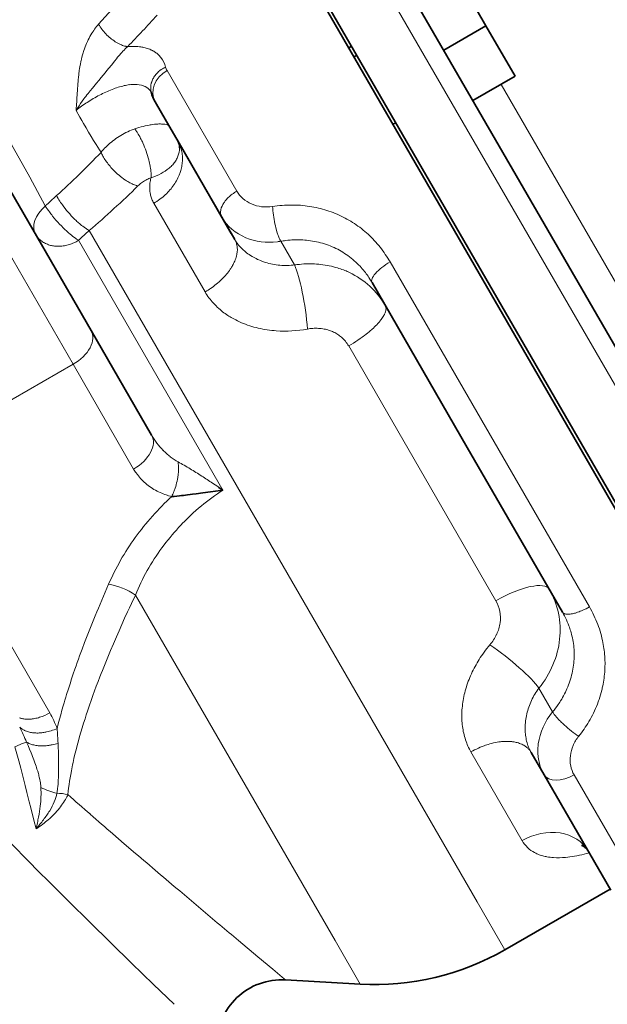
# Model space of a CAD drawing. Header units: inches. Extents: x 2990 to 3303, y 339 to 666.
# Tile 15 of 26: x 3242 to 3260, y 465 to 495. Entities that reach past the tile are written whole.
import ezdxf

# ---------------------------------------------------------------- set-up
doc = ezdxf.new("R2010")
doc.units = ezdxf.units.IN
doc.header["$MEASUREMENT"] = 0

msp = doc.modelspace()

# ---------------------------------------------------------------- linework, layer by layer
at = {"color": 7, "lineweight": 35}
for p, q in [((3267.588, 468.055), (3249.588, 499.232)), ((3267.675, 468.105), (3249.675, 499.282)), ((3253.118, 498.118), (3269.454, 469.824)), ((3244.397, 485.747), (3239.683, 493.91)), ((3253.055, 487.227), (3255.99, 482.143)), ((3255.99, 482.143), (3258.925, 477.06)), ((3258.359, 472.04), (3260.413, 468.483))]:
    msp.add_line(p, q, dxfattribs=at)
at = {"color": 7, "lineweight": 13}
for p, q in [((3252.336, 498.273), (3269.234, 469.005)), ((3238.606, 493.776), (3243.843, 484.705)), ((3248.887, 490.047), (3246.738, 493.769)), ((3257.032, 493.338), (3266.053, 477.714)), ((3256.291, 468.13), (3244.338, 488.833)), ((3248.456, 480.824), (3244.007, 488.531)), ((3259.755, 477.223), (3253.612, 487.863)), ((3252.336, 485.273), (3256.874, 477.414)), ((3238.647, 481.705), (3243.843, 484.705)), ((3243.122, 473.954), (3238.647, 481.705)), ((3245.762, 477.589), (3251.915, 466.932)), ((3261.432, 468.318), (3259.283, 472.04))]:
    msp.add_line(p, q, dxfattribs=at)
at = {"color": 7, "lineweight": 35, "ltscale": 0.225}
for p, q in [((3256.565, 495.147), (3255.665, 496.706)), ((3257.465, 493.588), (3256.565, 495.147))]:
    msp.add_line(p, q, dxfattribs=at)
at = {"color": 7, "lineweight": 35, "ltscale": 0.187501}
for p, q in [((3255.266, 494.397), (3256.565, 495.147)), ((3257.465, 493.588), (3256.166, 492.838))]:
    msp.add_line(p, q, dxfattribs=at)
at = {"color": 7, "lineweight": 35, "ltscale": 0.012499}
msp.add_line((3252.338, 494.469), (3252.425, 494.519), dxfattribs=at)
at = {"color": 7, "lineweight": 35, "ltscale": 0.012502}
for p, q in [((3252.588, 494.237), (3252.501, 494.187)), ((3253.788, 492.158), (3253.701, 492.108))]:
    msp.add_line(p, q, dxfattribs=at)
at = {"color": 7, "lineweight": 35, "ltscale": 0.000271}
msp.add_line((3246.249, 493.102), (3246.25, 493.1), dxfattribs=at)
at = {"color": 7, "lineweight": 35, "ltscale": 0.088295}
msp.add_line((3246.372, 492.803), (3246.725, 492.192), dxfattribs=at)
at = {"color": 7, "lineweight": 35, "ltscale": 0.095726}
msp.add_line((3246.725, 492.192), (3247.108, 491.528), dxfattribs=at)
at = {"color": 7, "lineweight": 35, "ltscale": 0.412247}
msp.add_line((3247.068, 491.597), (3248.717, 488.741), dxfattribs=at)
at = {"color": 7, "lineweight": 35, "ltscale": 0.157556}
msp.add_line((3247.108, 491.528), (3247.738, 490.437), dxfattribs=at)
at = {"color": 7, "lineweight": 35, "ltscale": 0.171809}
msp.add_line((3247.738, 490.437), (3248.425, 489.246), dxfattribs=at)
at = {"color": 7, "lineweight": 13, "ltscale": 0.394726}
msp.add_line((3246.331, 489.674), (3247.91, 486.939), dxfattribs=at)
at = {"color": 7, "lineweight": 35, "ltscale": 0.100469}
msp.add_line((3248.425, 489.246), (3248.827, 488.55), dxfattribs=at)
at = {"color": 7, "lineweight": 13, "ltscale": 0.105499}
for p, q in [((3250.664, 487.769), (3250.242, 488.5)), ((3258.621, 473.986), (3258.199, 474.717))]:
    msp.add_line(p, q, dxfattribs=at)
at = {"color": 7, "lineweight": 35, "ltscale": 0.466238}
msp.add_line((3246.262, 482.516), (3244.397, 485.747), dxfattribs=at)
at = {"color": 7, "lineweight": 13, "ltscale": 0.466238}
msp.add_line((3243.843, 484.705), (3245.708, 481.475), dxfattribs=at)
at = {"color": 7, "lineweight": 13, "ltscale": 0.0242}
msp.add_line((3248.139, 481.04), (3248.3, 480.932), dxfattribs=at)
at = {"color": 7, "lineweight": 13, "ltscale": 0.394725}
msp.add_line((3256.104, 472.747), (3257.682, 470.012), dxfattribs=at)
at = {"color": 7, "lineweight": 35, "ltscale": 0.10047}
msp.add_line((3257.957, 472.736), (3258.359, 472.04), dxfattribs=at)
at = {"color": 7, "lineweight": 13, "ltscale": 0.013508}
msp.add_line((3242.771, 470.46), (3242.701, 470.377), dxfattribs=at)
at = {"color": 7, "lineweight": 13, "ltscale": 0.008231}
msp.add_line((3242.721, 470.471), (3242.708, 470.406), dxfattribs=at)
at = {"color": 7, "lineweight": 13, "ltscale": 0.011747}
msp.add_line((3242.741, 470.562), (3242.721, 470.471), dxfattribs=at)
at = {"color": 7, "lineweight": 13, "ltscale": 0.009325}
msp.add_line((3242.818, 470.517), (3242.771, 470.46), dxfattribs=at)
at = {"color": 7, "lineweight": 13, "ltscale": 0.001869}
msp.add_line((3242.704, 470.391), (3242.701, 470.377), dxfattribs=at)
at = {"color": 7, "lineweight": 13, "ltscale": 0.001893}
msp.add_line((3242.708, 470.406), (3242.704, 470.391), dxfattribs=at)
at = {"color": 7, "lineweight": 13, "ltscale": 0.057578}
msp.add_line((3245.071, 470.22), (3245.42, 469.919), dxfattribs=at)
at = {"color": 7, "lineweight": 13, "ltscale": 0.057319}
msp.add_line((3245.42, 469.919), (3245.768, 469.62), dxfattribs=at)
at = {"color": 7, "lineweight": 13, "ltscale": 0.105914}
msp.add_line((3247.129, 468.46), (3247.776, 467.913), dxfattribs=at)
at = {"color": 7, "lineweight": 35, "ltscale": 0.468312}
msp.add_line((3260.392, 468.519), (3257.148, 466.646), dxfattribs=at)
at = {"color": 7, "lineweight": 13, "ltscale": 0.214231}
msp.add_line((3256.291, 468.13), (3257.148, 466.646), dxfattribs=at)
at = {"color": 7, "lineweight": 13, "ltscale": 0.096503}
msp.add_line((3248.944, 466.929), (3249.535, 466.432), dxfattribs=at)
at = {"color": 7, "lineweight": 13, "ltscale": 0.194163}
msp.add_line((3251.915, 466.932), (3252.691, 465.587), dxfattribs=at)
at = {"color": 7, "lineweight": 13, "ltscale": 0.074767}
msp.add_line((3249.535, 466.432), (3249.994, 466.048), dxfattribs=at)
at = {"color": 7, "lineweight": 13, "ltscale": 0.047695}
msp.add_line((3249.994, 466.048), (3250.286, 465.803), dxfattribs=at)
at = {"color": 7, "lineweight": 13, "ltscale": 0.016427}
msp.add_line((3250.286, 465.803), (3250.387, 465.719), dxfattribs=at)
at = {"color": 7, "lineweight": 35, "ltscale": 0.288504}
msp.add_line((3250.387, 465.719), (3252.691, 465.587), dxfattribs=at)
at = {"color": 7, "lineweight": 13}
for points in [[(3242.986, 489.589), (3242.504, 490.473), (3241.998, 491.397), (3241.473, 492.349), (3241.051, 493.113), (3240.623, 493.888), (3239.651, 495.638), (3238.863, 497.055)], [(3244.628, 495.193), (3244.596, 495.157), (3244.565, 495.12), (3244.535, 495.083), (3244.506, 495.044), (3244.477, 495.005), (3244.45, 494.965), (3244.435, 494.941), (3244.419, 494.916), (3244.39, 494.867), (3244.361, 494.817), (3244.334, 494.766), (3244.308, 494.715), (3244.283, 494.66), (3244.258, 494.605), (3244.235, 494.55), (3244.213, 494.495), (3244.193, 494.439), (3244.174, 494.383), (3244.163, 494.35), (3244.152, 494.316), (3244.132, 494.249), (3244.114, 494.182), (3244.098, 494.115), (3244.089, 494.078), (3244.081, 494.041), (3244.066, 493.968), (3244.052, 493.896), (3244.04, 493.824), (3244.033, 493.778), (3244.027, 493.733), (3244.021, 493.686), (3244.015, 493.64), (3244.005, 493.55), (3243.999, 493.489), (3243.994, 493.429), (3243.988, 493.361), (3243.983, 493.294), (3243.978, 493.213), (3243.975, 493.159), (3243.969, 493.053), (3243.96, 492.898), (3243.956, 492.821), (3243.949, 492.705), (3243.941, 492.587), (3243.937, 492.537)], [(3245.524, 494.505), (3245.509, 494.507), (3245.494, 494.509), (3245.478, 494.512), (3245.463, 494.515), (3245.431, 494.523), (3245.399, 494.532), (3245.367, 494.543), (3245.335, 494.555), (3245.309, 494.566), (3245.283, 494.578), (3245.257, 494.591), (3245.238, 494.601), (3245.218, 494.611), (3245.18, 494.633), (3245.142, 494.657), (3245.103, 494.682), (3245.065, 494.709), (3245.028, 494.737), (3244.991, 494.767), (3244.955, 494.797), (3244.919, 494.829), (3244.885, 494.862), (3244.851, 494.896), (3244.819, 494.93), (3244.788, 494.966), (3244.758, 495.002), (3244.729, 495.039), (3244.702, 495.076), (3244.676, 495.114), (3244.664, 495.133), (3244.652, 495.152), (3244.641, 495.171), (3244.628, 495.193)], [(3243.937, 492.537), (3243.981, 492.609), (3244.027, 492.68), (3244.074, 492.75), (3244.123, 492.82), (3244.173, 492.889), (3244.203, 492.93), (3244.234, 492.971), (3244.268, 493.015), (3244.302, 493.058), (3244.368, 493.142), (3244.435, 493.224), (3244.478, 493.275), (3244.562, 493.376), (3244.635, 493.462), (3244.707, 493.548), (3244.767, 493.62), (3244.827, 493.692), (3244.886, 493.764), (3244.945, 493.837), (3245.022, 493.934), (3245.125, 494.065), (3245.177, 494.13), (3245.215, 494.177), (3245.254, 494.225), (3245.28, 494.256), (3245.307, 494.287), (3245.341, 494.325), (3245.376, 494.363), (3245.411, 494.4), (3245.448, 494.436), (3245.467, 494.455), (3245.487, 494.473), (3245.505, 494.489), (3245.524, 494.505)], [(3245.524, 494.505), (3245.578, 494.509), (3245.632, 494.511), (3245.685, 494.512), (3245.737, 494.511), (3245.788, 494.509), (3245.838, 494.506), (3245.886, 494.501), (3245.91, 494.497), (3245.934, 494.494), (3245.965, 494.489), (3245.996, 494.483), (3246.027, 494.477), (3246.063, 494.468), (3246.099, 494.458), (3246.134, 494.447), (3246.169, 494.435), (3246.202, 494.422), (3246.235, 494.408), (3246.253, 494.399), (3246.27, 494.391), (3246.287, 494.382), (3246.304, 494.373), (3246.326, 494.36), (3246.348, 494.347), (3246.369, 494.333), (3246.394, 494.316), (3246.418, 494.298), (3246.441, 494.279), (3246.463, 494.259), (3246.484, 494.239), (3246.506, 494.216), (3246.527, 494.193), (3246.547, 494.169)], [(3246.695, 493.872), (3246.66, 493.855), (3246.626, 493.837), (3246.593, 493.817), (3246.577, 493.807), (3246.561, 493.796), (3246.545, 493.785), (3246.53, 493.774), (3246.504, 493.754), (3246.479, 493.733), (3246.455, 493.711), (3246.432, 493.689), (3246.41, 493.666), (3246.389, 493.641), (3246.37, 493.617), (3246.35, 493.59), (3246.332, 493.564), (3246.316, 493.536), (3246.301, 493.508), (3246.287, 493.479), (3246.275, 493.45), (3246.264, 493.421), (3246.259, 493.406), (3246.254, 493.391), (3246.25, 493.376), (3246.247, 493.361), (3246.242, 493.338), (3246.238, 493.315), (3246.235, 493.292), (3246.234, 493.269), (3246.233, 493.241), (3246.233, 493.212), (3246.235, 493.183), (3246.239, 493.155), (3246.244, 493.127), (3246.25, 493.099)], [(3243.937, 492.537), (3244.051, 492.332), (3244.109, 492.23), (3244.167, 492.128), (3244.244, 491.995), (3244.32, 491.863), (3244.397, 491.733), (3244.473, 491.607), (3244.511, 491.545), (3244.549, 491.484), (3244.6, 491.403), (3244.651, 491.322), (3244.703, 491.244)], [(3245.744, 491.968), (3245.808, 491.989), (3245.872, 492.01), (3245.935, 492.028), (3245.998, 492.045), (3246.06, 492.06), (3246.122, 492.074), (3246.183, 492.086), (3246.213, 492.091), (3246.243, 492.096), (3246.3, 492.103), (3246.349, 492.109), (3246.352, 492.109)], [(3246.352, 492.109), (3246.405, 492.114), (3246.456, 492.117), (3246.481, 492.118), (3246.505, 492.118), (3246.538, 492.118), (3246.569, 492.117), (3246.6, 492.116), (3246.637, 492.112), (3246.672, 492.108), (3246.706, 492.103), (3246.737, 492.097)], [(3245.744, 491.968), (3245.689, 491.948), (3245.634, 491.926), (3245.579, 491.902), (3245.525, 491.878), (3245.471, 491.851), (3245.418, 491.824), (3245.366, 491.795), (3245.314, 491.765), (3245.263, 491.733), (3245.212, 491.7), (3245.163, 491.666), (3245.114, 491.631), (3245.067, 491.595), (3245.022, 491.559), (3244.978, 491.523), (3244.935, 491.485), (3244.894, 491.447), (3244.853, 491.408), (3244.814, 491.368), (3244.776, 491.327), (3244.739, 491.286), (3244.703, 491.244)], [(3246.243, 490.461), (3246.244, 490.478), (3246.245, 490.498), (3246.246, 490.516), (3246.246, 490.537), (3246.245, 490.574), (3246.243, 490.615), (3246.239, 490.657), (3246.237, 490.683), (3246.234, 490.709), (3246.226, 490.76), (3246.221, 490.796), (3246.215, 490.828), (3246.209, 490.858), (3246.197, 490.917), (3246.189, 490.949), (3246.173, 491.014), (3246.155, 491.079), (3246.136, 491.144), (3246.115, 491.21), (3246.093, 491.276), (3246.07, 491.341), (3246.045, 491.405), (3246.019, 491.469), (3245.992, 491.532), (3245.976, 491.566), (3245.96, 491.6), (3245.943, 491.636), (3245.924, 491.673), (3245.91, 491.702), (3245.894, 491.73), (3245.873, 491.769), (3245.852, 491.806), (3245.83, 491.842), (3245.815, 491.866), (3245.8, 491.889), (3245.785, 491.912), (3245.77, 491.933), (3245.744, 491.968)], [(3246.331, 489.674), (3246.379, 489.703), (3246.425, 489.732), (3246.472, 489.764), (3246.517, 489.796), (3246.561, 489.83), (3246.604, 489.864), (3246.625, 489.882), (3246.646, 489.9), (3246.667, 489.919), (3246.687, 489.938), (3246.707, 489.957), (3246.727, 489.976), (3246.762, 490.011), (3246.795, 490.048), (3246.828, 490.085), (3246.86, 490.122), (3246.89, 490.161), (3246.919, 490.2), (3246.947, 490.24), (3246.974, 490.281), (3247, 490.322), (3247.024, 490.364), (3247.048, 490.408), (3247.07, 490.453), (3247.091, 490.498), (3247.101, 490.521), (3247.11, 490.543), (3247.12, 490.566), (3247.128, 490.589), (3247.139, 490.62), (3247.149, 490.651), (3247.159, 490.682), (3247.17, 490.723), (3247.18, 490.765), (3247.189, 490.806), (3247.196, 490.847), (3247.202, 490.889), (3247.207, 490.93), (3247.21, 490.972), (3247.212, 491.014), (3247.212, 491.055), (3247.211, 491.096), (3247.209, 491.137), (3247.205, 491.178), (3247.199, 491.218), (3247.193, 491.258), (3247.184, 491.298), (3247.175, 491.338), (3247.164, 491.376), (3247.151, 491.415), (3247.137, 491.453), (3247.122, 491.49), (3247.105, 491.527), (3247.087, 491.562), (3247.068, 491.598)], [(3244.703, 491.244), (3244.715, 491.217), (3244.728, 491.189), (3244.744, 491.158), (3244.761, 491.126), (3244.78, 491.092), (3244.801, 491.058), (3244.823, 491.024), (3244.848, 490.986), (3244.873, 490.95), (3244.898, 490.916), (3244.926, 490.88), (3244.953, 490.846), (3244.981, 490.813), (3245.009, 490.78), (3245.048, 490.737), (3245.088, 490.695), (3245.13, 490.654), (3245.172, 490.614), (3245.215, 490.574), (3245.259, 490.536), (3245.303, 490.5), (3245.348, 490.464), (3245.394, 490.431), (3245.439, 490.399), (3245.462, 490.383), (3245.486, 490.368), (3245.508, 490.354), (3245.531, 490.34), (3245.562, 490.322), (3245.592, 490.306), (3245.623, 490.29), (3245.66, 490.272), (3245.697, 490.255), (3245.734, 490.24), (3245.77, 490.227), (3245.788, 490.221), (3245.805, 490.216), (3245.823, 490.211), (3245.84, 490.207)], [(3247.074, 491.124), (3247.061, 491.092), (3247.047, 491.062), (3247.031, 491.031), (3247.015, 491.002), (3246.997, 490.973), (3246.977, 490.944), (3246.957, 490.916), (3246.935, 490.889), (3246.912, 490.862), (3246.888, 490.836), (3246.863, 490.811), (3246.837, 490.786), (3246.81, 490.762), (3246.8, 490.754)], [(3246.243, 490.461), (3246.21, 490.448), (3246.177, 490.434), (3246.144, 490.418), (3246.111, 490.402), (3246.079, 490.384), (3246.047, 490.366), (3246.016, 490.346), (3245.986, 490.326), (3245.954, 490.304), (3245.924, 490.281), (3245.895, 490.257), (3245.867, 490.232), (3245.84, 490.207)], [(3246.331, 489.674), (3246.314, 489.704), (3246.298, 489.735), (3246.284, 489.766), (3246.271, 489.797), (3246.259, 489.829), (3246.248, 489.861), (3246.238, 489.893), (3246.23, 489.922), (3246.224, 489.951), (3246.218, 489.98), (3246.213, 490.009), (3246.21, 490.029), (3246.208, 490.049), (3246.206, 490.069), (3246.204, 490.089), (3246.202, 490.129), (3246.202, 490.149), (3246.202, 490.169), (3246.203, 490.21), (3246.206, 490.251), (3246.21, 490.293), (3246.216, 490.334), (3246.223, 490.376), (3246.232, 490.418), (3246.243, 490.461)], [(3243.332, 489.909), (3243.354, 489.867), (3243.379, 489.824), (3243.404, 489.781), (3243.432, 489.738), (3243.457, 489.7), (3243.483, 489.661), (3243.511, 489.623), (3243.531, 489.594), (3243.553, 489.566), (3243.597, 489.509), (3243.642, 489.452), (3243.689, 489.397), (3243.737, 489.342), (3243.786, 489.288), (3243.834, 489.237), (3243.884, 489.187), (3243.935, 489.138), (3243.96, 489.114), (3243.986, 489.09), (3244.011, 489.068), (3244.037, 489.046), (3244.071, 489.017), (3244.105, 488.989), (3244.139, 488.962), (3244.18, 488.932), (3244.221, 488.904), (3244.241, 488.89), (3244.261, 488.877), (3244.287, 488.861), (3244.313, 488.846), (3244.338, 488.833)], [(3248.425, 489.246), (3248.417, 489.263), (3248.409, 489.28), (3248.403, 489.297), (3248.397, 489.315), (3248.393, 489.333), (3248.39, 489.352), (3248.389, 489.364), (3248.388, 489.375), (3248.388, 489.387), (3248.388, 489.399), (3248.389, 489.423), (3248.392, 489.447), (3248.396, 489.471), (3248.4, 489.49), (3248.405, 489.508), (3248.41, 489.527), (3248.415, 489.541), (3248.42, 489.555), (3248.432, 489.583), (3248.445, 489.61), (3248.46, 489.638), (3248.476, 489.665), (3248.489, 489.687), (3248.504, 489.707), (3248.519, 489.728), (3248.53, 489.743), (3248.542, 489.759), (3248.568, 489.788), (3248.594, 489.818), (3248.622, 489.847), (3248.652, 489.875), (3248.683, 489.902), (3248.715, 489.929), (3248.747, 489.954), (3248.781, 489.979), (3248.816, 490.002), (3248.851, 490.025), (3248.887, 490.047)], [(3244.007, 488.531), (3243.987, 488.543), (3243.967, 488.556), (3243.946, 488.57), (3243.925, 488.584), (3243.882, 488.615), (3243.838, 488.648), (3243.794, 488.684), (3243.749, 488.721), (3243.704, 488.76), (3243.659, 488.8), (3243.63, 488.828), (3243.6, 488.856), (3243.57, 488.885), (3243.54, 488.914), (3243.481, 488.974), (3243.425, 489.033), (3243.369, 489.093), (3243.315, 489.155), (3243.262, 489.217), (3243.21, 489.279), (3243.185, 489.311), (3243.16, 489.342), (3243.136, 489.373), (3243.113, 489.404), (3243.079, 489.451), (3243.046, 489.498), (3243.015, 489.544), (3242.986, 489.589)], [(3249.992, 489.573), (3250.064, 489.584), (3250.136, 489.593), (3250.209, 489.601), (3250.281, 489.607), (3250.353, 489.612), (3250.425, 489.616), (3250.497, 489.618), (3250.569, 489.619), (3250.64, 489.618), (3250.711, 489.616), (3250.781, 489.613), (3250.852, 489.609), (3250.922, 489.603), (3250.991, 489.596), (3251.061, 489.587), (3251.129, 489.577), (3251.198, 489.566), (3251.266, 489.554), (3251.333, 489.54), (3251.401, 489.525), (3251.467, 489.509), (3251.533, 489.492), (3251.599, 489.473), (3251.664, 489.453), (3251.728, 489.432), (3251.792, 489.409), (3251.855, 489.386), (3251.918, 489.361), (3251.98, 489.335), (3252.042, 489.307), (3252.103, 489.279), (3252.163, 489.249), (3252.223, 489.218), (3252.282, 489.186), (3252.34, 489.153), (3252.398, 489.119), (3252.454, 489.083), (3252.511, 489.047), (3252.566, 489.009), (3252.621, 488.97), (3252.675, 488.931), (3252.728, 488.89), (3252.78, 488.848), (3252.832, 488.804), (3252.883, 488.76), (3252.933, 488.715), (3252.983, 488.669), (3253.031, 488.622), (3253.079, 488.573), (3253.125, 488.524), (3253.171, 488.473), (3253.216, 488.422), (3253.26, 488.37), (3253.303, 488.317), (3253.345, 488.263), (3253.386, 488.208), (3253.426, 488.153), (3253.465, 488.096), (3253.503, 488.039), (3253.54, 487.982), (3253.577, 487.923), (3253.612, 487.863)], [(3249.992, 489.573), (3249.996, 489.509), (3250.001, 489.443), (3250.008, 489.377), (3250.016, 489.31), (3250.026, 489.242), (3250.037, 489.175), (3250.049, 489.108), (3250.062, 489.041), (3250.077, 488.975), (3250.092, 488.911), (3250.109, 488.847), (3250.125, 488.789), (3250.143, 488.733), (3250.152, 488.706), (3250.161, 488.679), (3250.171, 488.653), (3250.18, 488.629), (3250.195, 488.593), (3250.21, 488.559), (3250.219, 488.542), (3250.227, 488.526), (3250.234, 488.513), (3250.242, 488.5)], [(3244.007, 488.531), (3243.971, 488.508), (3243.933, 488.487), (3243.914, 488.476), (3243.894, 488.467), (3243.862, 488.451), (3243.829, 488.437), (3243.796, 488.423), (3243.763, 488.411), (3243.728, 488.399), (3243.691, 488.388), (3243.652, 488.377), (3243.613, 488.368), (3243.574, 488.361), (3243.534, 488.355), (3243.495, 488.35), (3243.455, 488.347), (3243.415, 488.345), (3243.375, 488.345), (3243.355, 488.345), (3243.334, 488.346), (3243.315, 488.347), (3243.295, 488.349), (3243.265, 488.352), (3243.235, 488.356), (3243.206, 488.361), (3243.177, 488.368), (3243.145, 488.375), (3243.112, 488.385), (3243.081, 488.395), (3243.05, 488.406), (3243.02, 488.419), (3242.99, 488.433), (3242.961, 488.448), (3242.931, 488.465), (3242.903, 488.483), (3242.875, 488.502), (3242.848, 488.523), (3242.823, 488.544), (3242.799, 488.567), (3242.776, 488.59), (3242.755, 488.614), (3242.735, 488.638), (3242.716, 488.664), (3242.699, 488.689), (3242.683, 488.716)], [(3247.91, 486.939), (3247.938, 486.956), (3247.967, 486.973), (3248.004, 486.997), (3248.042, 487.021), (3248.079, 487.046), (3248.124, 487.077), (3248.168, 487.109), (3248.212, 487.142), (3248.255, 487.176), (3248.297, 487.211), (3248.342, 487.25), (3248.387, 487.291), (3248.43, 487.332), (3248.451, 487.354), (3248.472, 487.375), (3248.505, 487.41), (3248.537, 487.445), (3248.568, 487.481), (3248.598, 487.518), (3248.627, 487.555), (3248.658, 487.596), (3248.688, 487.639), (3248.702, 487.66), (3248.716, 487.682), (3248.729, 487.703), (3248.742, 487.725), (3248.759, 487.754), (3248.775, 487.783), (3248.79, 487.813), (3248.808, 487.851), (3248.825, 487.89), (3248.841, 487.929), (3248.854, 487.967), (3248.867, 488.006), (3248.877, 488.044), (3248.882, 488.063), (3248.886, 488.082), (3248.89, 488.101), (3248.893, 488.12), (3248.898, 488.155), (3248.902, 488.19), (3248.904, 488.224), (3248.904, 488.257), (3248.903, 488.29), (3248.9, 488.322), (3248.896, 488.354), (3248.89, 488.385), (3248.883, 488.414), (3248.875, 488.444), (3248.865, 488.472), (3248.853, 488.499), (3248.841, 488.525), (3248.827, 488.55)], [(3250.561, 487.759), (3250.503, 487.756), (3250.446, 487.754), (3250.388, 487.753), (3250.331, 487.754), (3250.273, 487.757), (3250.216, 487.761), (3250.159, 487.767), (3250.102, 487.774), (3250.045, 487.783), (3249.988, 487.793), (3249.932, 487.805), (3249.877, 487.818), (3249.821, 487.833), (3249.767, 487.85), (3249.713, 487.867), (3249.686, 487.877), (3249.659, 487.887), (3249.614, 487.904), (3249.569, 487.923), (3249.525, 487.943), (3249.482, 487.964), (3249.439, 487.986), (3249.397, 488.009), (3249.356, 488.032), (3249.312, 488.06), (3249.269, 488.088), (3249.227, 488.118), (3249.186, 488.148), (3249.166, 488.164), (3249.146, 488.18), (3249.12, 488.202), (3249.095, 488.224), (3249.07, 488.247), (3249.038, 488.278), (3249.008, 488.309), (3248.978, 488.342), (3248.95, 488.375), (3248.922, 488.409), (3248.897, 488.443), (3248.872, 488.478), (3248.849, 488.514), (3248.827, 488.55)], [(3250.392, 488.522), (3250.463, 488.53), (3250.498, 488.533), (3250.533, 488.536), (3250.585, 488.54), (3250.638, 488.542), (3250.69, 488.544), (3250.743, 488.545), (3250.802, 488.545), (3250.862, 488.543), (3250.922, 488.541), (3250.981, 488.537), (3251.04, 488.531), (3251.099, 488.525), (3251.158, 488.517), (3251.221, 488.508), (3251.284, 488.497), (3251.346, 488.484), (3251.408, 488.47), (3251.469, 488.455), (3251.53, 488.438), (3251.591, 488.42), (3251.651, 488.4), (3251.71, 488.379), (3251.769, 488.356), (3251.827, 488.332), (3251.884, 488.307), (3251.941, 488.28), (3251.997, 488.252), (3252.051, 488.223), (3252.105, 488.192), (3252.158, 488.16), (3252.211, 488.127), (3252.262, 488.093), (3252.313, 488.057), (3252.363, 488.02), (3252.412, 487.982), (3252.46, 487.942), (3252.507, 487.902), (3252.553, 487.86), (3252.598, 487.817), (3252.643, 487.773), (3252.686, 487.728), (3252.721, 487.69), (3252.755, 487.651), (3252.788, 487.611), (3252.821, 487.571), (3252.849, 487.535), (3252.877, 487.498), (3252.905, 487.461), (3252.931, 487.423), (3252.957, 487.385), (3252.991, 487.333), (3253.013, 487.298), (3253.027, 487.274), (3253.055, 487.227)], [(3250.816, 487.789), (3250.883, 487.795), (3250.95, 487.8), (3251.016, 487.803), (3251.083, 487.805), (3251.15, 487.806), (3251.216, 487.805), (3251.282, 487.802), (3251.348, 487.798), (3251.414, 487.793), (3251.479, 487.786), (3251.544, 487.778), (3251.609, 487.768), (3251.673, 487.757), (3251.737, 487.745), (3251.801, 487.731), (3251.864, 487.715), (3251.902, 487.705), (3251.939, 487.695), (3251.988, 487.68), (3252.035, 487.665), (3252.082, 487.65), (3252.127, 487.634), (3252.172, 487.616), (3252.219, 487.598), (3252.253, 487.584), (3252.288, 487.569), (3252.322, 487.553), (3252.356, 487.537)], [(3250.105, 485.739), (3250.035, 485.745), (3249.964, 485.751), (3249.894, 485.76), (3249.824, 485.769), (3249.755, 485.78), (3249.687, 485.793), (3249.618, 485.806), (3249.55, 485.821), (3249.483, 485.838), (3249.417, 485.855), (3249.351, 485.874), (3249.286, 485.895), (3249.222, 485.916), (3249.158, 485.939), (3249.095, 485.964), (3249.033, 485.989), (3248.972, 486.016), (3248.912, 486.044), (3248.853, 486.074), (3248.795, 486.104), (3248.738, 486.136), (3248.71, 486.153), (3248.682, 486.169), (3248.645, 486.192), (3248.609, 486.215), (3248.573, 486.239), (3248.531, 486.268), (3248.49, 486.298), (3248.45, 486.329), (3248.41, 486.36), (3248.371, 486.392), (3248.329, 486.429), (3248.287, 486.467), (3248.247, 486.506), (3248.207, 486.546), (3248.169, 486.587), (3248.132, 486.628), (3248.097, 486.67), (3248.062, 486.713), (3248.029, 486.757), (3247.997, 486.802), (3247.967, 486.847), (3247.937, 486.893), (3247.91, 486.939)], [(3253.462, 486.522), (3253.469, 486.51), (3253.474, 486.497), (3253.478, 486.484), (3253.482, 486.47), (3253.484, 486.456), (3253.485, 486.447), (3253.486, 486.437), (3253.486, 486.418), (3253.485, 486.398), (3253.483, 486.382), (3253.48, 486.366), (3253.476, 486.35), (3253.472, 486.337), (3253.469, 486.324), (3253.459, 486.298), (3253.448, 486.272), (3253.442, 486.257), (3253.435, 486.243), (3253.426, 486.227), (3253.418, 486.211), (3253.399, 486.179), (3253.379, 486.148), (3253.357, 486.116), (3253.334, 486.084), (3253.319, 486.064), (3253.303, 486.045), (3253.271, 486.006), (3253.236, 485.967), (3253.2, 485.928), (3253.163, 485.889), (3253.13, 485.857), (3253.096, 485.825), (3253.062, 485.793), (3253.035, 485.769), (3253.008, 485.746), (3252.963, 485.707), (3252.917, 485.669), (3252.87, 485.632), (3252.821, 485.594), (3252.789, 485.57), (3252.756, 485.546), (3252.689, 485.498), (3252.62, 485.451), (3252.551, 485.405), (3252.48, 485.36), (3252.408, 485.316), (3252.336, 485.273)], [(3252.113, 485.542), (3252.085, 485.565), (3252.057, 485.587), (3252.028, 485.608), (3251.998, 485.628), (3251.967, 485.647), (3251.936, 485.665), (3251.904, 485.683), (3251.871, 485.699), (3251.838, 485.714), (3251.805, 485.728), (3251.771, 485.741), (3251.736, 485.753), (3251.696, 485.765), (3251.656, 485.776), (3251.616, 485.786), (3251.575, 485.794), (3251.534, 485.801), (3251.492, 485.807), (3251.45, 485.811), (3251.408, 485.814), (3251.363, 485.816), (3251.317, 485.817), (3251.272, 485.816), (3251.226, 485.813), (3251.18, 485.809), (3251.142, 485.805), (3251.104, 485.799), (3251.066, 485.793)], [(3246.881, 480.628), (3246.9, 480.664), (3246.917, 480.702), (3246.934, 480.74), (3246.949, 480.778), (3246.959, 480.804), (3246.969, 480.83), (3246.979, 480.857), (3246.988, 480.884), (3247.005, 480.938), (3247.02, 480.992), (3247.034, 481.047), (3247.047, 481.103), (3247.058, 481.159), (3247.068, 481.215), (3247.072, 481.243), (3247.076, 481.271), (3247.079, 481.299), (3247.082, 481.326), (3247.086, 481.373), (3247.089, 481.419), (3247.09, 481.464), (3247.09, 481.51), (3247.089, 481.555), (3247.087, 481.599), (3247.085, 481.632), (3247.081, 481.664), (3247.077, 481.696)], [(3245.708, 481.475), (3245.728, 481.441), (3245.749, 481.408), (3245.77, 481.376), (3245.792, 481.344), (3245.808, 481.323), (3245.823, 481.302), (3245.855, 481.261), (3245.889, 481.221), (3245.923, 481.182), (3245.959, 481.143), (3245.996, 481.106), (3246.034, 481.07), (3246.074, 481.035), (3246.114, 481.001), (3246.156, 480.968), (3246.199, 480.936), (3246.243, 480.906), (3246.288, 480.876), (3246.334, 480.848), (3246.382, 480.821), (3246.43, 480.795), (3246.477, 480.771), (3246.524, 480.749), (3246.573, 480.728), (3246.622, 480.708), (3246.672, 480.689), (3246.706, 480.678), (3246.741, 480.667), (3246.787, 480.653), (3246.839, 480.638), (3246.873, 480.63), (3246.882, 480.628)], [(3245.762, 477.589), (3245.802, 477.685), (3245.843, 477.78), (3245.886, 477.875), (3245.931, 477.969), (3245.977, 478.063), (3246.025, 478.156), (3246.074, 478.249), (3246.125, 478.341), (3246.177, 478.432), (3246.231, 478.523), (3246.286, 478.612), (3246.342, 478.701), (3246.4, 478.79), (3246.459, 478.877), (3246.519, 478.963), (3246.581, 479.049), (3246.644, 479.134), (3246.705, 479.213), (3246.767, 479.291), (3246.829, 479.368), (3246.893, 479.444), (3246.958, 479.52), (3247.024, 479.594), (3247.091, 479.667), (3247.158, 479.74), (3247.227, 479.811), (3247.266, 479.85), (3247.305, 479.89), (3247.345, 479.929), (3247.384, 479.967), (3247.465, 480.044), (3247.546, 480.119), (3247.628, 480.192), (3247.711, 480.264), (3247.795, 480.335), (3247.875, 480.401), (3247.957, 480.465), (3248.039, 480.528), (3248.121, 480.59), (3248.204, 480.651), (3248.288, 480.71), (3248.372, 480.768), (3248.456, 480.824)], [(3244.043, 475.71), (3244.081, 475.813), (3244.12, 475.917), (3244.197, 476.123), (3244.276, 476.329), (3244.357, 476.534), (3244.439, 476.739), (3244.522, 476.944), (3244.572, 477.066), (3244.622, 477.187), (3244.674, 477.311), (3244.726, 477.434), (3244.83, 477.679), (3244.936, 477.923)], [(3245.762, 477.589), (3245.639, 477.326), (3245.579, 477.196), (3245.519, 477.066), (3245.431, 476.872), (3245.345, 476.679), (3245.26, 476.488), (3245.177, 476.297), (3245.086, 476.088), (3244.998, 475.879), (3244.912, 475.673), (3244.828, 475.468), (3244.747, 475.265), (3244.707, 475.165), (3244.668, 475.064), (3244.612, 474.918), (3244.557, 474.773), (3244.504, 474.63), (3244.453, 474.49)], [(3259.755, 477.223), (3259.702, 477.194), (3259.65, 477.166), (3259.623, 477.153), (3259.596, 477.14), (3259.556, 477.121), (3259.516, 477.103), (3259.475, 477.087), (3259.435, 477.071), (3259.389, 477.055), (3259.344, 477.04), (3259.321, 477.033), (3259.299, 477.027), (3259.264, 477.018), (3259.229, 477.01), (3259.195, 477.004), (3259.162, 477), (3259.131, 476.997), (3259.102, 476.995), (3259.088, 476.995), (3259.075, 476.995), (3259.058, 476.996), (3259.041, 476.998), (3259.025, 477.001), (3259.007, 477.005), (3258.991, 477.01), (3258.983, 477.013), (3258.975, 477.016), (3258.966, 477.021), (3258.957, 477.026), (3258.949, 477.032), (3258.94, 477.041), (3258.932, 477.05), (3258.925, 477.06)], [(3259.755, 477.223), (3259.792, 477.158), (3259.827, 477.091), (3259.862, 477.025), (3259.894, 476.957), (3259.926, 476.889), (3259.956, 476.821), (3259.984, 476.752), (3260.011, 476.683), (3260.037, 476.613), (3260.061, 476.543), (3260.083, 476.472), (3260.104, 476.401), (3260.124, 476.33), (3260.142, 476.258), (3260.158, 476.186), (3260.171, 476.126), (3260.182, 476.065), (3260.193, 476.005), (3260.202, 475.944), (3260.21, 475.883), (3260.217, 475.822), (3260.224, 475.749), (3260.227, 475.712), (3260.229, 475.676), (3260.232, 475.62), (3260.234, 475.565), (3260.236, 475.51), (3260.236, 475.455), (3260.235, 475.393), (3260.233, 475.332), (3260.23, 475.271), (3260.226, 475.21), (3260.221, 475.148), (3260.214, 475.087), (3260.207, 475.026), (3260.198, 474.965), (3260.189, 474.904), (3260.178, 474.843), (3260.166, 474.783), (3260.153, 474.722), (3260.145, 474.686), (3260.136, 474.65), (3260.117, 474.578), (3260.097, 474.506), (3260.075, 474.435), (3260.052, 474.364), (3260.04, 474.328), (3260.027, 474.293), (3260, 474.223), (3259.972, 474.153), (3259.943, 474.084), (3259.912, 474.015), (3259.88, 473.947), (3259.846, 473.88), (3259.811, 473.814), (3259.775, 473.748), (3259.737, 473.683)], [(3258.925, 477.06), (3258.958, 477.002), (3258.989, 476.943), (3259.019, 476.884), (3259.047, 476.825), (3259.074, 476.764), (3259.099, 476.703), (3259.111, 476.673), (3259.123, 476.642), (3259.137, 476.601), (3259.152, 476.56), (3259.165, 476.518), (3259.18, 476.471), (3259.193, 476.424), (3259.206, 476.377), (3259.218, 476.329), (3259.231, 476.27), (3259.243, 476.21), (3259.253, 476.151), (3259.262, 476.091), (3259.27, 476.031), (3259.276, 475.971), (3259.281, 475.911), (3259.284, 475.85), (3259.286, 475.79), (3259.286, 475.729), (3259.285, 475.669), (3259.283, 475.608), (3259.279, 475.548), (3259.273, 475.488), (3259.266, 475.425), (3259.257, 475.363), (3259.247, 475.301), (3259.235, 475.239), (3259.222, 475.178), (3259.207, 475.116), (3259.191, 475.055), (3259.173, 474.995), (3259.154, 474.934), (3259.133, 474.874), (3259.111, 474.815), (3259.088, 474.756), (3259.063, 474.697), (3259.039, 474.643), (3259.013, 474.589), (3258.986, 474.536), (3258.959, 474.483), (3258.93, 474.431), (3258.9, 474.379), (3258.868, 474.328), (3258.843, 474.289), (3258.818, 474.25), (3258.792, 474.211), (3258.771, 474.182), (3258.751, 474.154), (3258.709, 474.097), (3258.666, 474.041), (3258.621, 473.986)], [(3256.104, 472.747), (3256.079, 472.791), (3256.055, 472.836), (3256.033, 472.882), (3256.011, 472.928), (3255.991, 472.975), (3255.972, 473.023), (3255.954, 473.071), (3255.937, 473.121), (3255.921, 473.17), (3255.906, 473.221), (3255.893, 473.272), (3255.881, 473.323), (3255.869, 473.376), (3255.859, 473.429), (3255.85, 473.482), (3255.843, 473.536), (3255.836, 473.591), (3255.831, 473.645), (3255.827, 473.702), (3255.824, 473.758), (3255.822, 473.815), (3255.822, 473.872), (3255.823, 473.93), (3255.825, 473.987), (3255.828, 474.046), (3255.833, 474.104), (3255.839, 474.163), (3255.846, 474.222), (3255.854, 474.281), (3255.864, 474.34), (3255.874, 474.399), (3255.886, 474.458), (3255.899, 474.517), (3255.914, 474.576), (3255.929, 474.634), (3255.946, 474.693), (3255.963, 474.752), (3255.982, 474.811), (3256.002, 474.869), (3256.023, 474.928), (3256.046, 474.985), (3256.069, 475.043), (3256.093, 475.101), (3256.119, 475.158), (3256.145, 475.215), (3256.173, 475.271), (3256.201, 475.328), (3256.231, 475.383), (3256.261, 475.439), (3256.293, 475.494), (3256.326, 475.549), (3256.359, 475.603), (3256.393, 475.657), (3256.429, 475.71), (3256.469, 475.769), (3256.511, 475.827), (3256.554, 475.885), (3256.598, 475.942), (3256.643, 475.998), (3256.689, 476.054)], [(3243.351, 473.474), (3243.386, 473.615), (3243.422, 473.755), (3243.46, 473.895), (3243.499, 474.035), (3243.538, 474.175), (3243.564, 474.262), (3243.589, 474.348), (3243.616, 474.436), (3243.643, 474.525), (3243.698, 474.699), (3243.747, 474.851), (3243.797, 475.003), (3243.848, 475.155), (3243.9, 475.307), (3243.935, 475.406), (3243.97, 475.505), (3244.006, 475.608), (3244.043, 475.71)], [(3257.957, 472.736), (3257.941, 472.766), (3257.925, 472.796), (3257.91, 472.827), (3257.896, 472.858), (3257.887, 472.879), (3257.878, 472.9), (3257.87, 472.922), (3257.862, 472.944), (3257.847, 472.988), (3257.833, 473.033), (3257.821, 473.078), (3257.81, 473.125), (3257.801, 473.172), (3257.793, 473.219), (3257.786, 473.263), (3257.781, 473.307), (3257.778, 473.352), (3257.775, 473.397), (3257.773, 473.442), (3257.773, 473.487), (3257.773, 473.514), (3257.774, 473.541), (3257.775, 473.569), (3257.777, 473.596), (3257.781, 473.651), (3257.787, 473.706), (3257.794, 473.76), (3257.803, 473.814), (3257.813, 473.867), (3257.825, 473.921), (3257.838, 473.974), (3257.853, 474.028), (3257.869, 474.08), (3257.886, 474.133), (3257.905, 474.185), (3257.926, 474.236), (3257.947, 474.287), (3257.97, 474.338), (3257.994, 474.388), (3258.02, 474.437), (3258.047, 474.486), (3258.075, 474.534), (3258.104, 474.581), (3258.135, 474.627), (3258.166, 474.673), (3258.199, 474.717)], [(3244.453, 474.49), (3244.42, 474.399), (3244.388, 474.309), (3244.357, 474.219), (3244.326, 474.129), (3244.286, 474.011), (3244.247, 473.893), (3244.209, 473.775), (3244.164, 473.636), (3244.122, 473.497), (3244.081, 473.36), (3244.042, 473.225), (3244.005, 473.09), (3243.966, 472.946)], [(3242.192, 473.8), (3242.213, 473.793), (3242.234, 473.786), (3242.256, 473.781), (3242.273, 473.777), (3242.29, 473.773), (3242.307, 473.77), (3242.324, 473.768), (3242.359, 473.763), (3242.395, 473.76), (3242.431, 473.759), (3242.463, 473.759), (3242.495, 473.76), (3242.528, 473.762), (3242.56, 473.764), (3242.582, 473.767), (3242.604, 473.77), (3242.626, 473.773), (3242.648, 473.777), (3242.692, 473.786), (3242.731, 473.795), (3242.771, 473.805), (3242.81, 473.817)], [(3258.621, 473.986), (3258.633, 473.966), (3258.646, 473.946), (3258.66, 473.925), (3258.672, 473.908), (3258.684, 473.892), (3258.71, 473.858), (3258.739, 473.824), (3258.77, 473.789), (3258.802, 473.753), (3258.836, 473.718), (3258.859, 473.694), (3258.883, 473.671), (3258.932, 473.624), (3258.983, 473.576), (3259.036, 473.529), (3259.09, 473.483), (3259.145, 473.438), (3259.201, 473.394), (3259.257, 473.351), (3259.313, 473.31), (3259.37, 473.27), (3259.398, 473.252), (3259.426, 473.233)], [(3242.197, 473.515), (3242.214, 473.499), (3242.232, 473.483), (3242.251, 473.468), (3242.271, 473.454), (3242.292, 473.441), (3242.31, 473.43), (3242.329, 473.42), (3242.348, 473.41), (3242.363, 473.404), (3242.378, 473.397), (3242.409, 473.385), (3242.439, 473.375), (3242.469, 473.366), (3242.5, 473.358), (3242.531, 473.352), (3242.563, 473.346), (3242.591, 473.342), (3242.618, 473.339), (3242.646, 473.336), (3242.668, 473.335), (3242.689, 473.334), (3242.726, 473.333), (3242.763, 473.333), (3242.801, 473.335), (3242.839, 473.337), (3242.877, 473.341), (3242.909, 473.345), (3242.941, 473.35), (3242.973, 473.355), (3242.998, 473.36), (3243.022, 473.365), (3243.07, 473.376), (3243.118, 473.388), (3243.165, 473.402), (3243.212, 473.418), (3243.259, 473.435), (3243.305, 473.454), (3243.351, 473.474)], [(3242.051, 472.907), (3242.123, 472.941), (3242.158, 472.957), (3242.192, 472.972), (3242.235, 472.99), (3242.276, 473.007), (3242.314, 473.022), (3242.349, 473.034), (3242.382, 473.044), (3242.41, 473.052)], [(3242.051, 472.907), (3242.11, 472.689), (3242.169, 472.471), (3242.227, 472.251), (3242.27, 472.085), (3242.313, 471.919), (3242.367, 471.71), (3242.421, 471.499), (3242.492, 471.214), (3242.54, 471.023), (3242.635, 470.642), (3242.701, 470.377)], [(3242.41, 473.052), (3242.457, 472.943), (3242.503, 472.834), (3242.547, 472.724), (3242.571, 472.665), (3242.593, 472.606), (3242.613, 472.554), (3242.633, 472.502), (3242.666, 472.409), (3242.683, 472.36), (3242.7, 472.31), (3242.715, 472.266), (3242.729, 472.221), (3242.751, 472.151), (3242.771, 472.08), (3242.781, 472.043), (3242.79, 472.007), (3242.799, 471.973), (3242.806, 471.939), (3242.817, 471.892), (3242.826, 471.845), (3242.834, 471.798), (3242.84, 471.751), (3242.843, 471.726), (3242.846, 471.701), (3242.848, 471.678), (3242.849, 471.655)], [(3242.41, 473.052), (3242.432, 473.039), (3242.455, 473.026), (3242.48, 473.014), (3242.506, 473.003), (3242.535, 472.992), (3242.564, 472.982), (3242.595, 472.973), (3242.627, 472.964), (3242.661, 472.957), (3242.695, 472.951), (3242.73, 472.946), (3242.766, 472.942), (3242.803, 472.939), (3242.84, 472.937), (3242.877, 472.936), (3242.902, 472.936), (3242.926, 472.936), (3242.951, 472.937), (3242.975, 472.939), (3243.014, 472.941), (3243.053, 472.945), (3243.09, 472.95), (3243.118, 472.954), (3243.145, 472.958), (3243.171, 472.963), (3243.197, 472.968), (3243.243, 472.978), (3243.288, 472.989), (3243.333, 473.001), (3243.378, 473.015)], [(3243.342, 471.477), (3243.347, 471.511), (3243.352, 471.544), (3243.357, 471.58), (3243.362, 471.617), (3243.37, 471.686), (3243.377, 471.756), (3243.382, 471.825), (3243.387, 471.894), (3243.389, 471.944), (3243.391, 471.993), (3243.393, 472.047), (3243.395, 472.102), (3243.397, 472.204), (3243.397, 472.306), (3243.397, 472.408), (3243.395, 472.51), (3243.393, 472.612), (3243.389, 472.747), (3243.383, 472.896), (3243.379, 472.999), (3243.378, 473.015)], [(3243.966, 472.946), (3243.932, 472.813), (3243.899, 472.68), (3243.869, 472.549), (3243.84, 472.419), (3243.827, 472.355), (3243.813, 472.291), (3243.801, 472.227), (3243.789, 472.164), (3243.769, 472.056), (3243.751, 471.95), (3243.734, 471.844), (3243.719, 471.74), (3243.705, 471.636), (3243.693, 471.534), (3243.682, 471.432)], [(3256.104, 472.747), (3256.16, 472.779), (3256.217, 472.809), (3256.275, 472.838), (3256.333, 472.866), (3256.392, 472.892), (3256.451, 472.916), (3256.481, 472.928), (3256.511, 472.939), (3256.551, 472.954), (3256.591, 472.967), (3256.632, 472.98), (3256.687, 472.997), (3256.742, 473.012), (3256.797, 473.025), (3256.852, 473.037), (3256.907, 473.048), (3256.962, 473.056), (3256.99, 473.06), (3257.017, 473.064), (3257.044, 473.067), (3257.071, 473.069), (3257.112, 473.072), (3257.152, 473.074), (3257.192, 473.075), (3257.231, 473.075), (3257.277, 473.074), (3257.323, 473.071), (3257.367, 473.067), (3257.389, 473.064), (3257.411, 473.061), (3257.44, 473.056), (3257.468, 473.051), (3257.496, 473.045), (3257.533, 473.036), (3257.568, 473.026), (3257.602, 473.014), (3257.636, 473.001), (3257.669, 472.988), (3257.7, 472.972), (3257.716, 472.964), (3257.731, 472.956), (3257.746, 472.947), (3257.76, 472.938), (3257.774, 472.929), (3257.788, 472.92), (3257.801, 472.91), (3257.813, 472.901), (3257.83, 472.887), (3257.846, 472.873), (3257.861, 472.859), (3257.88, 472.84), (3257.897, 472.821), (3257.914, 472.801), (3257.929, 472.78), (3257.944, 472.758), (3257.957, 472.736)], [(3258.359, 472.04), (3258.341, 472.074), (3258.323, 472.108), (3258.306, 472.142), (3258.29, 472.177), (3258.275, 472.212), (3258.266, 472.235), (3258.258, 472.257), (3258.249, 472.28), (3258.242, 472.302), (3258.227, 472.348), (3258.214, 472.395), (3258.203, 472.442), (3258.193, 472.489), (3258.184, 472.537), (3258.177, 472.585), (3258.172, 472.633), (3258.168, 472.682), (3258.166, 472.731), (3258.165, 472.78), (3258.165, 472.805), (3258.166, 472.831), (3258.167, 472.859), (3258.168, 472.888), (3258.172, 472.929), (3258.175, 472.967), (3258.179, 473.001)], [(3242.701, 470.377), (3242.752, 470.41), (3242.803, 470.444), (3242.854, 470.48), (3242.905, 470.517), (3242.954, 470.555), (3242.995, 470.588), (3243.036, 470.622), (3243.076, 470.656), (3243.124, 470.698), (3243.17, 470.741), (3243.215, 470.785), (3243.259, 470.83), (3243.302, 470.875), (3243.342, 470.92), (3243.381, 470.965), (3243.418, 471.011), (3243.454, 471.057), (3243.488, 471.104), (3243.52, 471.149), (3243.55, 471.194), (3243.578, 471.239), (3243.605, 471.284), (3243.63, 471.328), (3243.648, 471.363), (3243.666, 471.398), (3243.682, 471.432)], [(3241.943, 469.917), (3242.464, 469.384), (3242.777, 469.066), (3243.09, 468.75), (3243.718, 468.124), (3244.343, 467.507), (3245, 466.862), (3245.641, 466.238), (3246.325, 465.575), (3246.959, 464.965)], [(3258.647, 469.49), (3258.595, 469.494), (3258.543, 469.5), (3258.493, 469.507), (3258.443, 469.515), (3258.419, 469.52), (3258.394, 469.525), (3258.355, 469.534), (3258.316, 469.544), (3258.278, 469.555), (3258.241, 469.567), (3258.204, 469.58), (3258.169, 469.594), (3258.134, 469.609), (3258.1, 469.625), (3258.067, 469.642)], [(3259.746, 469.638), (3259.67, 469.617), (3259.594, 469.598), (3259.519, 469.579), (3259.445, 469.563), (3259.372, 469.548), (3259.299, 469.534), (3259.227, 469.522), (3259.155, 469.512), (3259.085, 469.503), (3259.017, 469.497)]]:
    msp.add_lwpolyline(points, dxfattribs=at)
at = {"color": 7, "lineweight": 35}
for points in [[(3246.881, 480.628), (3246.962, 480.633), (3247.042, 480.64), (3247.123, 480.647), (3247.184, 480.654), (3247.244, 480.66), (3247.365, 480.675), (3247.446, 480.685), (3247.526, 480.695), (3247.632, 480.709), (3247.844, 480.738), (3248.076, 480.771), (3248.381, 480.814), (3248.438, 480.822), (3248.45, 480.824), (3248.456, 480.824)], [(3259.717, 469.689), (3259.705, 469.709), (3259.695, 469.723), (3259.684, 469.737), (3259.672, 469.751), (3259.659, 469.766), (3259.645, 469.78), (3259.631, 469.793), (3259.616, 469.806), (3259.602, 469.817), (3259.588, 469.827), (3259.567, 469.84), (3259.548, 469.851), (3259.532, 469.859), (3259.517, 469.865), (3259.509, 469.868)]]:
    msp.add_lwpolyline(points, dxfattribs=at)
at = {"color": 7, "lineweight": 13}
for centre, radius, start, end in [((3220.041, 517.755), 33.37, 317.4588, 321.6596), ((3220.32, 518.897), 35.074, 315.9391, 318.108), ((3245.899, 493.661), 0.823, 14.862, 38.065), ((3247.118, 493.988), 0.439, 195.3221, 210.0073), ((3246.011, 490.756), 2.613, 103.1362, 111.6138), ((3245.797, 491.642), 1.702, 97.1162, 102.8994), ((3245.741, 492.095), 1.245, 89.9613, 97.1577), ((3245.843, 492.841), 0.483, 42.4809, 70.1901), ((3246.719, 489.031), 4.479, 117.4019, 123.052), ((3246.492, 489.496), 3.962, 111.3768, 117.5823), ((3245.858, 492.861), 0.459, 31.3725, 41.9184), ((3246.25, 489.731), 3.637, 122.8734, 129.5019), ((3246.604, 491.496), 0.615, 72.6966, 77.5801), ((3225.153, 509.951), 27.059, 312.2084, 316.2618), ((3246.373, 491.395), 0.751, 338.848, 358.7415), ((3224.789, 511.694), 30.081, 310.5346, 314.4131), ((3257.591, 474.158), 21.247, 132.1559, 133.4248), ((3249.67, 490.5), 0.905, 210.0638, 229.0645), ((3249.733, 490.571), 1, 228.9962, 246.837), ((3249.784, 490.683), 1.123, 246.7063, 263.3264), ((3249.8, 490.796), 1.238, 263.186, 278.8848), ((3258.563, 472.909), 21.351, 131.7748, 132.9767), ((3249.883, 490.65), 2.179, 276.8083, 279.4837), ((3250.778, 485.361), 3.184, 96.9487, 99.6913), ((3250.401, 489.864), 2.111, 274.3342, 277.1452), ((3251.145, 484.639), 3.167, 95.9589, 98.7355), ((3250.365, 489.653), 3.923, 266.1984, 280.2847), ((3251.439, 484.757), 1.034, 29.9412, 49.4041), ((3248.215, 483.645), 2.255, 210.0168, 217.4389), ((3248.275, 483.688), 2.33, 217.388, 224.621), ((3248.225, 483.638), 2.259, 224.595, 228.3243), ((3248.17, 483.575), 2.175, 228.307, 232.1681), ((3248.009, 483.36), 1.907, 232.0367, 240.7451), ((3240.905, 470.632), 12.67, 58.8888, 60.8433), ((3239.09, 467.636), 16.173, 57.3899, 58.8689), ((3237.017, 464.418), 20, 56.212, 57.3554), ((3252.501, 474.503), 8.312, 132.5357, 144.2521), ((3252.094, 474.789), 7.814, 144.2123, 156.3583), ((3256.364, 476.521), 2.487, 11.6926, 29.9997), ((3255.978, 476.895), 1.034, 10.599, 30.0594), ((3255.924, 476.886), 1.09, 351.8107, 10.566), ((3256.278, 476.506), 2.575, 353.7608, 11.6192), ((3255.773, 476.907), 1.242, 334.7754, 351.8481), ((3255.586, 476.991), 1.447, 319.611, 334.8855), ((3242.342, 475.303), 1.558, 287.4737, 300.0582), ((3240.103, 472.223), 3.48, 21.0663, 29.8303), ((3228.003, 466.703), 15.744, 23.7814, 25.6382), ((3256.408, 475.658), 3.871, 321.2175, 329.3248), ((3222.919, 472.046), 20.482, 2.7105, 3.9983), ((3260.391, 472.455), 1.24, 141.1294, 156.7993), ((3260.287, 472.498), 1.127, 156.7015, 173.2656), ((3260.163, 472.511), 1.003, 173.1876, 190.9801), ((3260.068, 472.492), 0.906, 190.9471, 209.9257), ((3239.604, 471.48), 3.25, 352.8646, 3.0909), ((3243.702, 473.248), 1.806, 241.8273, 258.4989), ((3241.825, 471.787), 1.548, 338.1999, 348.4861), ((3243.282, 469.729), 1.749, 76.7933, 88.0602), ((3338.234, 578.403), 142.768, 228.52628, 228.89558), ((3237.653, 471.719), 5.216, 349.1964, 352.9242), ((3241.584, 471.889), 1.809, 328.2218, 338.0253), ((3240.451, 472.591), 3.142, 322.0218, 328.2143), ((3370.834, 615.79), 192.373, 228.90009, 229.17513), ((3233.418, 472.501), 9.523, 348.2561, 349.3533), ((3237.98, 474.465), 6.244, 320.7858, 322.4221), ((3258.513, 470.491), 0.959, 209.9472, 242.2782), ((3429.013, 683.434), 281.594, 229.4024, 229.58676), ((3258.79, 471.901), 2.415, 266.5984, 275.3903), ((3482.854, 746.604), 364.596, 229.58024, 229.71898), ((3602.587, 887.898), 549.799, 229.80832, 229.96745)]:
    msp.add_arc(centre, radius, start, end, dxfattribs=at)
at = {"color": 7, "lineweight": 35}
for centre, radius, start, end in [((3247.413, 493.404), 1.202, 194.7012, 209.997), ((3246.684, 491.382), 0.44, 359.4945, 29.3917), ((3236.755, 463.981), 20.509, 55.213, 55.7438), ((3253.148, 473.574), 8, 266.7286, 300), ((3250.273, 463.722), 2, 86.7292, 180.5344)]:
    msp.add_arc(centre, radius, start, end, dxfattribs=at)
at = {"color": 7, "lineweight": 13}
for centre, major_axis, ratio, start_param, end_param in [((3247.064, 493.203), (0.693, 0.4), 0.816347, 1.570797, 3.141593), ((3244.889, 492.125), (1.319, 1.028), 0.490602, 0.292045, 0.557314), ((3194.421, 518.587), (52.627, -27.53), 0.125302, 6.161761, 6.231617), ((3243.549, 489.216), (0.866, 0.5), 0.633722, 1.875766, 3.139592), ((3250.138, 490.186), (1.764, 0.842), 0.846915, 3.207833, 3.792481), ((3250.137, 490.219), (1.752, 0.905), 0.853635, 3.765929, 4.299258), ((3250.744, 486.35), (0.225, -1.584), 0.161486, 1.188953, 2.658683), ((3253.748, 487.627), (0.693, 0.4), 0.341284, 1.570791, 3.141594), ((3250.845, 484.934), (2.459, 1.829), 0.900038, 6.178598, 6.727849), ((3243.531, 485.247), (-0.866, -0.5), 0.625072, 1.570796, 3.141593), ((3245.396, 482.016), (0.866, 0.5), 0.625072, 4.71239, 6.283186), ((3245.249, 477.383), (0.915, -0.399), 0.428518, 1.171714, 2.09851), ((3257.133, 476.964), (1.386, 0.8), 0.324124, 0, 1.570796), ((3255.834, 476.27), (2.793, 1.281), 0.894634, 5.223341, 5.793921), ((3257.01, 475.497), (1.259, -0.987), 0.161487, 0.482911, 1.952638), ((3260.061, 473.036), (1.665, 1.061), 0.853659, 1.934969, 2.520347), ((3259.052, 472.44), (0.693, 0.4), 0.577562, 3.141593, 4.712389), ((3258.331, 468.889), (1.386, 0.8), 0.810834, 0, 1.570797)]:
    msp.add_ellipse(centre, major_axis=major_axis, ratio=ratio, start_param=start_param, end_param=end_param, dxfattribs=at)

doc.saveas('drawing.dxf')
